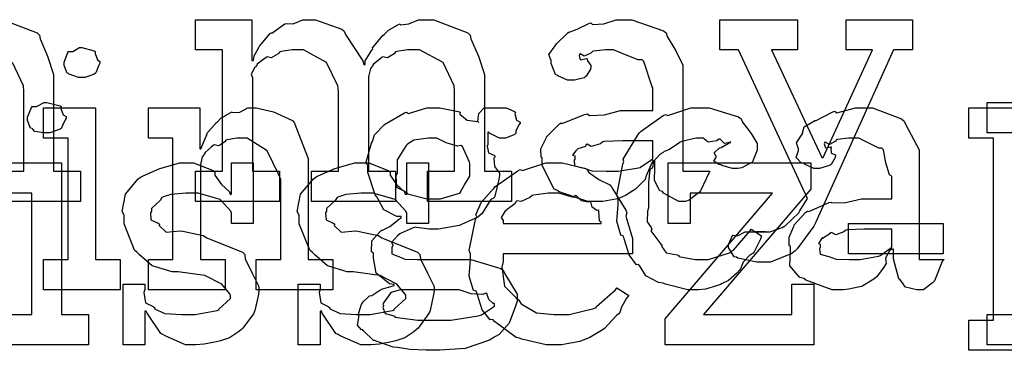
# Model space of a CAD drawing. Extents: x 0 to 8.5, y 0 to 11.
# Tile 20 of 256: x 2.705 to 3.156, y 2.175 to 2.327. Entities that reach past the tile are written whole.
import ezdxf

# ---------------------------------------------------------------- set-up
doc = ezdxf.new("R2010")
doc.units = 0
doc.layers.get('0').update_dxf_attribs({"linetype": 'CONTINUOUS'})

msp = doc.modelspace()

# ---------------------------------------------------------------- linework, layer by layer
at = {"color": 0}
for points in [[(2.69754, 2.32693), (2.71306, 2.32096), (2.71414, 2.31976), (2.71446, 2.31808), (2.71789, 2.31028), (2.72065, 2.30181), (2.72065, 2.29893), (2.72065, 2.25749), (2.73301, 2.25749), (2.73301, 2.2436), (2.69461, 2.2436)], [(2.69461, 2.25749), (2.70697, 2.25749), (2.70697, 2.29417), (2.70682, 2.2966), (2.70176, 2.30724)], [(3.17844, 2.17535), (3.14025, 2.17535), (3.14025, 2.18924), (3.14025, 2.18924), (3.15153, 2.18924), (3.15153, 2.27257), (3.14025, 2.27257), (3.14025, 2.28646), (3.16411, 2.28646)]]:
    msp.add_lwpolyline(points, dxfattribs=at)
for points in [[(2.78575, 2.25749), (2.79812, 2.25749), (2.79812, 2.31304), (2.78575, 2.31304), (2.78575, 2.32693), (2.81158, 2.32693), (2.81158, 2.30826), (2.81222, 2.30826), (2.81222, 2.30826), (2.8125, 2.31039), (2.81472, 2.31424), (2.81506, 2.31478), (2.815, 2.31483), (2.81972, 2.32042), (2.82026, 2.32086), (2.82064, 2.32069), (2.82656, 2.32497), (2.82721, 2.32519), (2.82721, 2.32514), (2.83051, 2.32497), (2.83485, 2.32693), (2.83632, 2.32693), (2.84071, 2.32693), (2.85281, 2.3226), (2.85389, 2.32172), (2.85439, 2.32021), (2.86236, 2.30806), (2.86279, 2.30632), (2.86344, 2.30632), (2.86344, 2.30811), (2.86654, 2.31293), (2.86692, 2.31347), (2.86675, 2.31407), (2.87158, 2.31972), (2.87213, 2.32021), (2.87213, 2.32021), (2.87414, 2.32206), (2.87879, 2.32471), (2.8795, 2.32497), (2.87967, 2.3246), (2.88351, 2.32497), (2.88797, 2.32693), (2.88949, 2.32693), (2.89501, 2.32693), (2.91054, 2.32096), (2.91162, 2.31976), (2.91194, 2.31808), (2.91536, 2.31028), (2.91812, 2.30181), (2.91812, 2.29893), (2.91812, 2.25749), (2.9305, 2.25749), (2.9305, 2.2436), (2.89208, 2.2436), (2.89208, 2.25749), (2.90446, 2.25749), (2.90446, 2.29417), (2.90429, 2.2966), (2.89925, 2.30724), (2.88835, 2.31304), (2.88471, 2.31304), (2.88286, 2.31304), (2.87793, 2.31233), (2.87733, 2.31218), (2.87674, 2.31131), (2.87364, 2.30946), (2.87147, 2.30985), (2.87104, 2.30957), (2.87011, 2.30881), (2.86735, 2.30647), (2.86686, 2.30572), (2.86669, 2.30544), (2.86589, 2.30453), (2.86496, 2.30083), (2.86496, 2.29958), (2.86496, 2.25749), (2.87733, 2.25749), (2.87733, 2.2436), (2.83892, 2.2436), (2.83892, 2.25749), (2.85129, 2.25749), (2.85129, 2.29417), (2.85092, 2.2966), (2.84581, 2.30724), (2.83524, 2.31304), (2.83176, 2.31304), (2.82992, 2.31304), (2.82493, 2.31233), (2.82437, 2.31218), (2.82362, 2.31131), (2.82036, 2.30946), (2.81847, 2.30985), (2.81808, 2.30957), (2.817, 2.30881), (2.81392, 2.30647), (2.81364, 2.30567), (2.81353, 2.30544), (2.81278, 2.30479), (2.81119, 2.30203), (2.81179, 2.30024), (2.81179, 2.29958), (2.81179, 2.25749), (2.82417, 2.25749), (2.82417, 2.2436), (2.78575, 2.2436), (2.78575, 2.25749)], [(2.97021, 2.2436), (2.9655, 2.2436), (2.95247, 2.24794), (2.95133, 2.24881), (2.95008, 2.24929), (2.94461, 2.26004), (2.94461, 2.26357), (2.94407, 2.26383), (2.94401, 2.26774), (2.94624, 2.27225), (2.94656, 2.27289), (2.94646, 2.273), (2.95253, 2.27919), (2.95329, 2.27962), (2.95378, 2.2794), (2.96397, 2.28353), (2.96522, 2.28375), (2.96636, 2.28299), (2.97319, 2.28336), (2.98053, 2.28526), (2.98301, 2.28526), (2.99539, 2.28526), (2.99539, 2.29568), (2.99507, 2.29622), (2.99121, 2.30778), (2.9904, 2.30849), (2.98856, 2.30849), (2.98275, 2.31076), (2.97738, 2.31304), (2.97564, 2.31304), (2.97364, 2.31304), (2.96821, 2.3125), (2.96761, 2.31239), (2.96696, 2.31164), (2.96382, 2.31022), (2.96208, 2.31125), (2.96175, 2.31108), (2.96175, 2.31087), (2.96149, 2.31054), (2.96203, 2.3086), (2.9649, 2.30914), (2.96522, 2.30892), (2.96539, 2.308), (2.96696, 2.30593), (2.96696, 2.30524), (2.96669, 2.30425), (2.96479, 2.301), (2.96436, 2.30067), (2.96392, 2.30029), (2.95936, 2.29915), (2.95785, 2.29915), (2.95622, 2.29915), (2.95176, 2.30117), (2.95133, 2.30154), (2.95079, 2.30176), (2.94874, 2.30681), (2.94874, 2.30849), (2.94857, 2.30849), (2.94769, 2.31093), (2.95053, 2.31489), (2.9509, 2.31543), (2.95117, 2.31581), (2.95632, 2.32086), (2.95697, 2.32129), (2.95697, 2.32124), (2.96067, 2.3226), (2.96599, 2.32519), (2.96696, 2.32542), (2.96767, 2.32465), (2.97287, 2.32503), (2.97851, 2.32693), (2.98042, 2.32693), (2.98568, 2.32693), (3.00017, 2.32189), (3.00146, 2.32086), (3.0019, 2.31922), (3.00592, 2.31272), (3.00906, 2.30615), (3.00906, 2.30393), (3.00906, 2.25749), (3.02143, 2.25749), (3.021, 2.25657), (3.01714, 2.24843), (3.01665, 2.24772), (3.01546, 2.2469), (3.01204, 2.24414), (3.01025, 2.2436), (3.00971, 2.2436), (3.00722, 2.2436), (3.00028, 2.2474), (2.99972, 2.24815), (2.99854, 2.24854), (2.9961, 2.25315), (2.99625, 2.25885), (2.99625, 2.26074), (2.99625, 2.26226), (2.99539, 2.26226), (2.99485, 2.26129), (2.99246, 2.25569), (2.99214, 2.2551), (2.99181, 2.25364), (2.98785, 2.24968), (2.98736, 2.24924), (2.98622, 2.24854), (2.98281, 2.24631), (2.98068, 2.24539), (2.97999, 2.24511), (2.97911, 2.24474), (2.97244, 2.2436), (2.97021, 2.2436)], [(3.04606, 2.21582), (3.04297, 2.21582), (3.03435, 2.21767), (3.03369, 2.21799), (3.03256, 2.21815), (3.03, 2.22244), (3.03, 2.22385), (3.03, 2.22385), (3.03179, 2.22792), (3.03217, 2.22819), (3.03217, 2.22819), (3.03418, 2.22781), (3.03771, 2.22971), (3.0389, 2.22971), (3.0389, 2.22971), (3.04329, 2.22971), (3.04476, 2.22971), (3.04476, 2.22971), (3.04693, 2.22971), (3.04693, 2.22971), (3.04656, 2.22971), (3.04568, 2.22971), (3.04542, 2.22971), (3.04471, 2.22971), (3.04308, 2.22971), (3.04258, 2.22971), (3.04368, 2.22971), (3.04611, 2.22971), (3.04693, 2.22971), (3.04904, 2.22971), (3.05469, 2.23172), (3.05539, 2.2321), (3.05587, 2.23226), (3.06222, 2.23844), (3.06278, 2.23926), (3.06625, 2.2449), (3.03456, 2.31304), (3.0261, 2.31304), (3.0261, 2.32693), (3.06168, 2.32693), (3.06168, 2.31304), (3.04975, 2.31304), (3.07275, 2.26378), (3.0734, 2.26378), (3.09597, 2.31304), (3.08404, 2.31304), (3.08404, 2.32693), (3.11442, 2.32693), (3.11442, 2.31304), (3.10574, 2.31304), (3.06993, 2.23383), (3.06913, 2.23221), (3.06158, 2.2219), (3.0606, 2.22103), (3.05903, 2.21972), (3.04926, 2.21582), (3.04606, 2.21582)], [(2.73356, 2.30035), (2.73204, 2.30035), (2.72781, 2.30197), (2.72749, 2.30231), (2.72678, 2.30246), (2.72553, 2.30593), (2.72553, 2.30707), (2.72553, 2.30751), (2.72553, 2.30751), (2.72715, 2.31196), (2.72749, 2.31228), (2.72749, 2.31228), (2.72939, 2.31228), (2.73247, 2.31424), (2.73356, 2.31424), (2.73356, 2.31424), (2.73926, 2.31261), (2.73964, 2.31228), (2.73964, 2.31136), (2.74078, 2.3086), (2.74181, 2.30778), (2.74181, 2.30751), (2.74181, 2.30707), (2.74132, 2.30604), (2.73996, 2.30263), (2.73964, 2.30231), (2.73899, 2.30181), (2.73492, 2.30035), (2.73356, 2.30035)], [(2.71756, 2.27513), (2.71615, 2.27513), (2.71197, 2.27561), (2.71115, 2.27681), (2.71083, 2.27707), (2.71007, 2.27724), (2.70865, 2.28071), (2.70865, 2.28185), (2.70865, 2.28228), (2.70865, 2.28228), (2.71044, 2.28674), (2.71083, 2.28706), (2.71083, 2.28706), (2.71278, 2.28706), (2.71636, 2.28901), (2.71756, 2.28901), (2.71756, 2.28901), (2.72368, 2.28737), (2.72407, 2.28706), (2.72396, 2.28618), (2.72504, 2.28336), (2.72646, 2.28256), (2.72646, 2.28228), (2.72646, 2.28185), (2.72592, 2.28108), (2.72472, 2.27843), (2.72428, 2.27729), (2.72407, 2.27707), (2.72314, 2.27658), (2.71892, 2.27513), (2.71756, 2.27513)], [(3.1486, 2.19179), (3.16118, 2.19179), (3.16118, 2.27513), (3.1486, 2.27513), (3.1486, 2.28901), (3.23475, 2.28901), (3.23475, 2.26124), (3.2226, 2.26124), (3.2226, 2.27513), (3.17551, 2.27513), (3.17551, 2.23346), (3.2085, 2.23346), (3.2085, 2.24735), (3.21847, 2.24735), (3.21847, 2.20568), (3.2085, 2.20568), (3.2085, 2.21957), (3.17551, 2.21957), (3.17551, 2.19179), (3.19135, 2.19179), (3.19135, 2.1779), (3.1486, 2.1779), (3.1486, 2.19179)], [(2.71599, 2.21701), (2.72726, 2.21701), (2.72726, 2.27257), (2.71599, 2.27257), (2.71599, 2.28646), (2.73986, 2.28646), (2.73986, 2.21701), (2.75114, 2.21701), (2.75114, 2.20313), (2.71599, 2.20313), (2.71599, 2.21701)], [(2.76406, 2.21701), (2.77533, 2.21701), (2.77533, 2.27257), (2.76406, 2.27257), (2.76406, 2.28646), (2.78771, 2.28646), (2.78771, 2.26779), (2.78814, 2.26779), (2.78814, 2.26779), (2.79064, 2.27354), (2.79096, 2.27408), (2.79069, 2.27458), (2.79525, 2.27974), (2.79574, 2.28017), (2.79574, 2.28017), (2.79736, 2.28179), (2.80181, 2.28444), (2.80246, 2.28472), (2.80257, 2.2844), (2.80593, 2.2845), (2.80968, 2.28646), (2.81093, 2.28646), (2.81353, 2.28646), (2.8214, 2.28472), (2.83008, 2.28071), (2.83111, 2.27951), (2.83171, 2.27778), (2.8374, 2.26329), (2.8374, 2.25846), (2.8374, 2.21701), (2.84868, 2.21701), (2.84868, 2.20313), (2.81353, 2.20313), (2.81353, 2.21701), (2.82482, 2.21701), (2.82482, 2.25369), (2.82374, 2.25612), (2.81858, 2.26676), (2.8094, 2.27257), (2.80638, 2.27257), (2.80469, 2.27257), (2.80018, 2.27186), (2.79964, 2.27171), (2.79915, 2.27089), (2.79633, 2.26915), (2.79417, 2.26958), (2.79378, 2.26932), (2.79292, 2.2685), (2.79015, 2.26606), (2.78961, 2.26525), (2.78944, 2.26497), (2.78874, 2.26406), (2.78792, 2.26053), (2.78792, 2.25933), (2.78792, 2.21701), (2.79921, 2.21701), (2.79921, 2.20313), (2.76406, 2.20313), (2.76406, 2.21701)], [(2.89393, 2.17535), (2.89139, 2.17535), (2.8839, 2.17567), (2.87939, 2.17643), (2.87831, 2.17665), (2.87636, 2.17676), (2.86854, 2.17958), (2.86789, 2.1799), (2.86724, 2.17985), (2.86253, 2.1844), (2.86225, 2.1849), (2.86182, 2.18479), (2.85992, 2.1869), (2.86051, 2.19032), (2.86051, 2.1914), (2.86029, 2.19151), (2.8616, 2.19601), (2.86182, 2.1964), (2.86182, 2.1964), (2.86247, 2.1976), (2.86513, 2.20003), (2.8655, 2.20031), (2.8655, 2.20031), (2.86654, 2.20042), (2.87022, 2.2029), (2.87071, 2.20313), (2.87099, 2.20335), (2.87625, 2.20497), (2.87679, 2.20508), (2.87679, 2.20551), (2.87457, 2.20589), (2.86849, 2.21067), (2.86724, 2.21756), (2.86724, 2.21983), (2.86643, 2.22049), (2.86649, 2.22553), (2.87028, 2.22982), (2.87093, 2.23047), (2.8711, 2.23025), (2.87472, 2.2321), (2.87918, 2.23568), (2.88004, 2.23589), (2.88004, 2.23676), (2.87804, 2.23676), (2.87207, 2.23981), (2.86942, 2.24468), (2.86876, 2.24567), (2.868, 2.24664), (2.86464, 2.25683), (2.86464, 2.26019), (2.86372, 2.26112), (2.86643, 2.27029), (2.86681, 2.27106), (2.86681, 2.27106), (2.86778, 2.27408), (2.87224, 2.27875), (2.87289, 2.27929), (2.87315, 2.27935), (2.88151, 2.28424), (2.88243, 2.2845), (2.88331, 2.28386), (2.89176, 2.28646), (2.89458, 2.28646), (2.89768, 2.28646), (2.90608, 2.28483), (2.90696, 2.2845), (2.9069, 2.28364), (2.91026, 2.28082), (2.91504, 2.28022), (2.91564, 2.27974), (2.9151, 2.28028), (2.91564, 2.2839), (2.91808, 2.28646), (2.91889, 2.28646), (2.91889, 2.28646), (2.92475, 2.28646), (2.92671, 2.28646), (2.92811, 2.28646), (2.93197, 2.28483), (2.93235, 2.2845), (2.93207, 2.28375), (2.93283, 2.28093), (2.93451, 2.27989), (2.93451, 2.27951), (2.93386, 2.27875), (2.93257, 2.27588), (2.93251, 2.27474), (2.93235, 2.27453), (2.93126, 2.27403), (2.92785, 2.27257), (2.92671, 2.27257), (2.92507, 2.27257), (2.92051, 2.27496), (2.92019, 2.27539), (2.91976, 2.27539), (2.91976, 2.26975), (2.91938, 2.26899), (2.92003, 2.2659), (2.92269, 2.26471), (2.92301, 2.26411), (2.92242, 2.2634), (2.92275, 2.2596), (2.92497, 2.25651), (2.92497, 2.25543), (2.92481, 2.25364), (2.92296, 2.24599), (2.92258, 2.24522), (2.92111, 2.24447), (2.91694, 2.23796), (2.91629, 2.23742), (2.91504, 2.23639), (2.90767, 2.23296), (2.90674, 2.23264), (2.90489, 2.23221), (2.89714, 2.2309), (2.89458, 2.2309), (2.89258, 2.2309), (2.88721, 2.23167), (2.88656, 2.23178), (2.88547, 2.23156), (2.87993, 2.22911), (2.87939, 2.22874), (2.87836, 2.22786), (2.87549, 2.22483), (2.87614, 2.22368), (2.87614, 2.22331), (2.87565, 2.2226), (2.87576, 2.21951), (2.87847, 2.21858), (2.87896, 2.21832), (2.87896, 2.21832), (2.88157, 2.21718), (2.8871, 2.21701), (2.88894, 2.21701), (2.90696, 2.21701), (2.91189, 2.21701), (2.92563, 2.21289), (2.92671, 2.21203), (2.92751, 2.21044), (2.93321, 2.20107), (2.93321, 2.19792), (2.9324, 2.19553), (2.92947, 2.18772), (2.92486, 2.18267), (2.92324, 2.18164), (2.92046, 2.18007), (2.90929, 2.17617), (2.89774, 2.17535), (2.89393, 2.17535)], [(3.01525, 2.20313), (3.01144, 2.20313), (3.00114, 2.20568), (3.00006, 2.20617), (2.99799, 2.20637), (2.99214, 2.20942), (2.98953, 2.21376), (2.98876, 2.21463), (2.98779, 2.21457), (2.98443, 2.21918), (2.98221, 2.2264), (2.98182, 2.22765), (2.98062, 2.22808), (2.97885, 2.23454), (2.97944, 2.24224), (2.97944, 2.24479), (2.97885, 2.24642), (2.98161, 2.26069), (2.98204, 2.26193), (2.98167, 2.26297), (2.98861, 2.27431), (2.98942, 2.27518), (2.98996, 2.27588), (3, 2.28299), (3.00114, 2.28342), (3.00222, 2.28304), (3.01281, 2.28646), (3.01633, 2.28646), (3.02121, 2.28646), (3.03467, 2.28233), (3.03586, 2.28147), (3.0364, 2.27989), (3.04036, 2.27468), (3.04324, 2.27018), (3.04324, 2.26867), (3.04312, 2.26704), (3.04107, 2.26172), (3.04064, 2.26129), (3.03944, 2.26079), (3.03608, 2.259), (3.03429, 2.25868), (3.03369, 2.25868), (3.0319, 2.25868), (3.02692, 2.26014), (3.02653, 2.26042), (3.02567, 2.26053), (3.02333, 2.2621), (3.02436, 2.26394), (3.02436, 2.26454), (3.02419, 2.26454), (3.02349, 2.26585), (3.02576, 2.26801), (3.0261, 2.26824), (3.0261, 2.26824), (3.02664, 2.26839), (3.03033, 2.27051), (3.03088, 2.27061), (3.03088, 2.27106), (3.03054, 2.27061), (3.02821, 2.27013), (3.02621, 2.27208), (3.02567, 2.27214), (3.02468, 2.27143), (3.02067, 2.27078), (3.01839, 2.27257), (3.01764, 2.27257), (3.01519, 2.27257), (3.00863, 2.27115), (3.00786, 2.27083), (3.00672, 2.26981), (3.00265, 2.26725), (3.00054, 2.26654), (3.00006, 2.26606), (2.99875, 2.26525), (2.99556, 2.26183), (2.99533, 2.25956), (2.99507, 2.2589), (2.99403, 2.25825), (2.99333, 2.25222), (2.99333, 2.25022), (2.99333, 2.24067), (2.99283, 2.23921), (2.99278, 2.23432), (2.99457, 2.23167), (2.99485, 2.2309), (2.99442, 2.23019), (2.99908, 2.22407), (2.99963, 2.22353), (2.99935, 2.22304), (3.00146, 2.22), (3.00646, 2.21907), (3.00722, 2.21875), (3.00732, 2.21832), (3.01471, 2.21701), (3.01719, 2.21701), (3.02083, 2.21701), (3.03088, 2.22026), (3.03174, 2.22092), (3.03233, 2.22125), (3.03988, 2.22993), (3.04042, 2.2309), (3.04519, 2.22786), (3.04471, 2.22629), (3.04172, 2.22049), (3.04129, 2.21983), (3.03999, 2.21912), (3.03674, 2.21571), (3.0356, 2.21272), (3.035, 2.21203), (3.0339, 2.21078), (3.03006, 2.20736), (3.02713, 2.20594), (3.02632, 2.20551), (3.02458, 2.20497), (3.01947, 2.20344), (3.01628, 2.20313), (3.01525, 2.20313)], [(3.08188, 2.20313), (3.07753, 2.20313), (3.06554, 2.20747), (3.06451, 2.20833), (3.06272, 2.20871), (3.05821, 2.21408), (3.05843, 2.22086), (3.05843, 2.2231), (3.05789, 2.22342), (3.05789, 2.22726), (3.05985, 2.23178), (3.06017, 2.23242), (3.05994, 2.23269), (3.06554, 2.23872), (3.06625, 2.23915), (3.06685, 2.23893), (3.07617, 2.24306), (3.07731, 2.24328), (3.07731, 2.24306), (3.08311, 2.24289), (3.09093, 2.24479), (3.09358, 2.24479), (3.10487, 2.24479), (3.10487, 2.25521), (3.10385, 2.25575), (3.10215, 2.26133), (3.10107, 2.26731), (3.10032, 2.26801), (3.0989, 2.26801), (3.08985, 2.27257), (3.08686, 2.27257), (3.08501, 2.27257), (3.08003, 2.27203), (3.07949, 2.27192), (3.07904, 2.27121), (3.07633, 2.26975), (3.07437, 2.27078), (3.07406, 2.27061), (3.07406, 2.2704), (3.07383, 2.27001), (3.07454, 2.26812), (3.07704, 2.26867), (3.07731, 2.26844), (3.07693, 2.26801), (3.07704, 2.26568), (3.07904, 2.26503), (3.07904, 2.26476), (3.079, 2.26378), (3.07704, 2.26053), (3.07667, 2.26019), (3.07525, 2.25982), (3.07172, 2.25868), (3.07058, 2.25868), (3.06907, 2.25868), (3.06489, 2.26069), (3.06451, 2.26107), (3.06353, 2.26118), (3.06099, 2.26372), (3.06213, 2.26699), (3.06213, 2.26801), (3.06196, 2.26801), (3.06114, 2.27046), (3.06375, 2.27442), (3.06407, 2.27496), (3.06396, 2.27501), (3.06478, 2.27778), (3.06907, 2.28039), (3.06972, 2.28082), (3.06988, 2.2806), (3.0779, 2.28472), (3.07883, 2.28494), (3.07969, 2.28418), (3.08832, 2.28646), (3.09119, 2.28646), (3.09603, 2.28646), (3.10932, 2.28142), (3.11051, 2.28039), (3.11133, 2.27875), (3.11746, 2.26731), (3.11746, 2.26346), (3.11746, 2.21701), (3.12896, 2.21701), (3.12793, 2.2161), (3.12483, 2.20796), (3.1244, 2.20725), (3.12358, 2.20622), (3.11947, 2.20313), (3.11811, 2.20313), (3.11637, 2.20313), (3.11122, 2.20426), (3.10932, 2.20692), (3.10878, 2.20768), (3.10807, 2.20811), (3.10574, 2.21724), (3.10574, 2.22026), (3.10574, 2.22179), (3.10487, 2.22179), (3.10389, 2.22103), (3.10206, 2.21756), (3.10232, 2.21522), (3.10206, 2.21463), (3.10124, 2.21354), (3.09879, 2.21012), (3.09782, 2.2091), (3.0975, 2.20876), (3.09663, 2.2079), (3.09164, 2.20497), (3.09099, 2.20464), (3.08951, 2.20432), (3.08518, 2.20335), (3.08268, 2.20313), (3.08188, 2.20313)], [(2.89481, 2.24479), (2.89794, 2.24479), (2.90668, 2.24735), (2.90739, 2.24783), (2.90717, 2.24804), (2.90896, 2.25125), (2.91151, 2.25521), (2.91151, 2.25651), (2.91151, 2.26085), (2.91135, 2.26161), (2.90804, 2.26882), (2.90739, 2.26932), (2.90582, 2.26899), (2.90067, 2.27046), (2.89626, 2.27257), (2.89481, 2.27257), (2.89253, 2.27257), (2.88574, 2.27175), (2.88286, 2.26986), (2.88222, 2.26932), (2.88146, 2.26796), (2.8781, 2.26264), (2.8781, 2.26085), (2.8781, 2.25651), (2.8775, 2.25521), (2.87782, 2.25017), (2.88151, 2.24837), (2.88222, 2.24783), (2.88286, 2.24707), (2.89182, 2.24479), (2.89481, 2.24479)], [(2.97607, 2.25749), (2.97949, 2.25749), (2.98876, 2.25896), (2.98975, 2.25922), (2.98969, 2.25939), (2.99539, 2.26318), (2.99539, 2.26443), (2.99539, 2.27138), (2.98454, 2.27138), (2.9815, 2.27138), (2.97319, 2.27106), (2.97239, 2.27094), (2.97131, 2.27007), (2.96701, 2.26872), (2.96522, 2.26981), (2.96479, 2.26964), (2.96442, 2.26882), (2.96089, 2.26768), (2.96067, 2.26747), (2.96007, 2.26687), (2.9585, 2.26481), (2.95958, 2.26454), (2.95958, 2.26443), (2.95958, 2.26292), (2.95921, 2.26247), (2.95947, 2.25987), (2.96317, 2.25906), (2.96392, 2.25879), (2.96392, 2.25879), (2.96739, 2.25765), (2.9739, 2.25749), (2.97607, 2.25749)], [(2.69824, 2.19179), (2.71061, 2.19179), (2.71061, 2.24735), (2.69824, 2.24735), (2.69824, 2.26124), (2.72428, 2.26124), (2.72428, 2.19179), (2.73665, 2.19179), (2.73665, 2.1779), (2.69824, 2.1779), (2.69824, 2.19179)], [(2.78461, 2.1779), (2.78114, 2.1779), (2.77171, 2.18192), (2.77072, 2.18267), (2.76975, 2.18311), (2.76346, 2.19233), (2.76313, 2.19331), (2.76247, 2.19331), (2.76247, 2.1779), (2.7525, 2.1779), (2.7525, 2.20568), (2.76247, 2.20568), (2.76247, 2.20329), (2.76204, 2.20193), (2.76281, 2.19715), (2.76628, 2.19536), (2.76704, 2.19482), (2.76693, 2.19439), (2.77165, 2.19217), (2.77924, 2.19179), (2.78179, 2.19179), (2.78549, 2.19179), (2.79568, 2.19362), (2.79656, 2.19396), (2.79639, 2.19417), (2.80176, 2.19906), (2.80176, 2.20068), (2.80143, 2.20117), (2.79775, 2.20562), (2.78999, 2.20969), (2.78765, 2.21001), (2.77767, 2.21132), (2.77496, 2.21132), (2.76585, 2.21414), (2.76004, 2.21918), (2.759, 2.22021), (2.75776, 2.22125), (2.75293, 2.23335), (2.75293, 2.23736), (2.75206, 2.23893), (2.75358, 2.2469), (2.75944, 2.2539), (2.76074, 2.25493), (2.76167, 2.25537), (2.76926, 2.25874), (2.77849, 2.26124), (2.78157, 2.26124), (2.78483, 2.26124), (2.79372, 2.25782), (2.7946, 2.25711), (2.7946, 2.25569), (2.79758, 2.25142), (2.80122, 2.24799), (2.80154, 2.2469), (2.80219, 2.2469), (2.80219, 2.26124), (2.81218, 2.26124), (2.81218, 2.23346), (2.80219, 2.23346), (2.80219, 2.23801), (2.80181, 2.23921), (2.79699, 2.24447), (2.78689, 2.24735), (2.78353, 2.24735), (2.78119, 2.24735), (2.77431, 2.24685), (2.77106, 2.24571), (2.77029, 2.24539), (2.76947, 2.24408), (2.76551, 2.24035), (2.76551, 2.2391), (2.76503, 2.23844), (2.76525, 2.23519), (2.76856, 2.23367), (2.76921, 2.23324), (2.76899, 2.23258), (2.77219, 2.22949), (2.77869, 2.23014), (2.77983, 2.22999), (2.78917, 2.22803), (2.79085, 2.22689), (2.80718, 2.22038), (2.80826, 2.21935), (2.80849, 2.21724), (2.81185, 2.21044), (2.81478, 2.20458), (2.81478, 2.20264), (2.81451, 2.2009), (2.81293, 2.19362), (2.81261, 2.19287), (2.81222, 2.19206), (2.8074, 2.18544), (2.80675, 2.18485), (2.80544, 2.18381), (2.80126, 2.18104), (2.79812, 2.17996), (2.79719, 2.17964), (2.79531, 2.17925), (2.78965, 2.17811), (2.78586, 2.1779), (2.78461, 2.1779)], [(2.8649, 2.1779), (2.86143, 2.1779), (2.852, 2.18192), (2.85101, 2.18267), (2.85004, 2.18311), (2.84375, 2.19233), (2.84343, 2.19331), (2.84278, 2.19331), (2.84278, 2.1779), (2.83279, 2.1779), (2.83279, 2.20568), (2.84278, 2.20568), (2.84278, 2.20329), (2.84233, 2.20193), (2.8431, 2.19715), (2.84657, 2.19536), (2.84733, 2.19482), (2.84722, 2.19439), (2.85194, 2.19217), (2.85954, 2.19179), (2.86208, 2.19179), (2.86578, 2.19179), (2.87597, 2.19362), (2.87685, 2.19396), (2.87668, 2.19417), (2.88206, 2.19906), (2.88206, 2.20068), (2.88172, 2.20117), (2.87804, 2.20562), (2.87028, 2.20969), (2.86794, 2.21001), (2.85796, 2.21132), (2.85525, 2.21132), (2.84614, 2.21414), (2.84033, 2.21918), (2.83931, 2.22021), (2.83806, 2.22125), (2.83322, 2.23335), (2.83322, 2.23736), (2.83236, 2.23893), (2.83388, 2.2469), (2.83974, 2.2539), (2.84104, 2.25493), (2.84196, 2.25537), (2.84956, 2.25874), (2.85878, 2.26124), (2.86187, 2.26124), (2.86513, 2.26124), (2.87403, 2.25782), (2.87489, 2.25711), (2.87489, 2.25569), (2.87788, 2.25142), (2.88151, 2.24799), (2.88183, 2.2469), (2.88249, 2.2469), (2.88249, 2.26124), (2.89247, 2.26124), (2.89247, 2.23346), (2.88249, 2.23346), (2.88249, 2.23801), (2.88211, 2.23921), (2.87728, 2.24447), (2.86719, 2.24735), (2.86382, 2.24735), (2.86149, 2.24735), (2.8546, 2.24685), (2.85135, 2.24571), (2.85058, 2.24539), (2.84978, 2.24408), (2.84581, 2.24035), (2.84581, 2.2391), (2.84532, 2.23844), (2.84554, 2.23519), (2.84885, 2.23367), (2.8495, 2.23324), (2.84928, 2.23258), (2.85249, 2.22949), (2.859, 2.23014), (2.86014, 2.22999), (2.86947, 2.22803), (2.87115, 2.22689), (2.88747, 2.22038), (2.88857, 2.21935), (2.88878, 2.21724), (2.89214, 2.21044), (2.89507, 2.20458), (2.89507, 2.20264), (2.89481, 2.2009), (2.89324, 2.19362), (2.8929, 2.19287), (2.89253, 2.19206), (2.88769, 2.18544), (2.88704, 2.18485), (2.88574, 2.18381), (2.88157, 2.18104), (2.87842, 2.17996), (2.8775, 2.17964), (2.8756, 2.17925), (2.86996, 2.17811), (2.86615, 2.1779), (2.8649, 2.1779)], [(2.95063, 2.1779), (2.9465, 2.1779), (2.93533, 2.18044), (2.93414, 2.18093), (2.93272, 2.18121), (2.92279, 2.18853), (2.92199, 2.1894), (2.92079, 2.18935), (2.91704, 2.19396), (2.91482, 2.20117), (2.91439, 2.20242), (2.91314, 2.20281), (2.91114, 2.20931), (2.91178, 2.21701), (2.91178, 2.21957), (2.91114, 2.22114), (2.91411, 2.23525), (2.91461, 2.23649), (2.91417, 2.23753), (2.91661, 2.24317), (2.92156, 2.24864), (2.92242, 2.24951), (2.9229, 2.25028), (2.93338, 2.25771), (2.93457, 2.25819), (2.93554, 2.25782), (2.94635, 2.26124), (2.94997, 2.26124), (2.95378, 2.26124), (2.96403, 2.2589), (2.96517, 2.2584), (2.96582, 2.25706), (2.97065, 2.25364), (2.97569, 2.25125), (2.97646, 2.25037), (2.97694, 2.24929), (2.98296, 2.23964), (2.9834, 2.23844), (2.98301, 2.23687), (2.986, 2.22667), (2.986, 2.22325), (2.986, 2.21957), (2.92676, 2.21957), (2.92676, 2.2161), (2.92606, 2.21349), (2.9274, 2.20469), (2.93272, 2.19937), (2.93392, 2.19829), (2.93494, 2.19667), (2.94194, 2.1926), (2.95008, 2.19179), (2.95281, 2.19179), (2.95692, 2.19179), (2.96826, 2.1945), (2.96929, 2.19504), (2.96951, 2.19536), (2.97825, 2.20307), (2.97885, 2.20394), (2.98426, 2.20047), (2.98329, 2.19928), (2.98101, 2.1951), (2.98014, 2.19265), (2.97971, 2.192), (2.97874, 2.19129), (2.97325, 2.18539), (2.97254, 2.18485), (2.97103, 2.18392), (2.96647, 2.18121), (2.96386, 2.18018), (2.963, 2.17985), (2.96181, 2.17936), (2.9534, 2.1779), (2.95063, 2.1779)], [(3.00092, 2.18983), (3.05018, 2.24735), (3.01243, 2.24735), (3.01243, 2.23346), (3.00244, 2.23346), (3.00244, 2.26124), (3.06776, 2.26124), (3.06776, 2.24929), (3.0185, 2.19179), (3.05908, 2.19179), (3.05908, 2.20568), (3.06907, 2.20568), (3.06907, 2.1779), (3.00092, 2.1779), (3.00092, 2.18983)], [(2.92676, 2.23346), (2.97168, 2.23346), (2.97168, 2.23432), (2.97092, 2.2346), (2.9706, 2.23915), (2.97038, 2.23953), (2.96967, 2.23947), (2.9675, 2.241), (2.9669, 2.24337), (2.96647, 2.24365), (2.96576, 2.24328), (2.96263, 2.24393), (2.96039, 2.24615), (2.95975, 2.24625), (2.95904, 2.24539), (2.95221, 2.24735), (2.94997, 2.24735), (2.94749, 2.24735), (2.94069, 2.24647), (2.94, 2.24625), (2.93892, 2.24539), (2.93494, 2.2436), (2.93306, 2.24393), (2.93261, 2.24365), (2.93207, 2.24251), (2.9285, 2.23996), (2.92828, 2.23953), (2.92751, 2.23893), (2.92583, 2.23628), (2.92676, 2.23481), (2.92676, 2.23432), (2.92676, 2.23346)], [(3.08729, 2.21701), (3.09039, 2.21701), (3.09879, 2.21847), (3.09967, 2.21875), (3.09993, 2.21892), (3.10487, 2.22271), (3.10487, 2.22396), (3.10487, 2.2309), (3.09489, 2.2309), (3.09212, 2.2309), (3.08458, 2.23058), (3.08382, 2.23047), (3.08296, 2.22965), (3.07921, 2.22825), (3.07731, 2.22933), (3.07688, 2.22917), (3.07601, 2.22846), (3.07308, 2.22667), (3.07319, 2.227), (3.07319, 2.227), (3.07264, 2.2264), (3.07129, 2.22433), (3.0721, 2.22407), (3.0721, 2.22396), (3.0721, 2.22244), (3.07172, 2.22194), (3.0721, 2.2194), (3.07536, 2.21858), (3.07601, 2.21832), (3.07601, 2.21832), (3.07932, 2.21718), (3.08529, 2.21701), (3.08729, 2.21701)], [(3.08507, 2.23346), (3.12847, 2.23346), (3.12847, 2.21957), (3.08507, 2.21957), (3.08507, 2.23346)], [(2.87181, 2.19575), (2.87158, 2.19499), (2.87261, 2.19217), (2.87614, 2.19125), (2.87701, 2.19097), (2.87711, 2.19054), (2.88758, 2.18924), (2.89111, 2.18924), (2.89828, 2.18924), (2.90278, 2.18924), (2.91521, 2.19108), (2.91629, 2.1914), (2.91678, 2.19157), (2.92279, 2.19553), (2.92279, 2.19683), (2.92215, 2.19678), (2.92008, 2.19862), (2.91922, 2.20139), (2.91868, 2.20161), (2.91737, 2.2009), (2.91206, 2.20122), (2.90657, 2.20313), (2.90479, 2.20313), (2.88112, 2.20313), (2.87961, 2.20301), (2.87517, 2.20188), (2.87429, 2.20042), (2.87397, 2.20008), (2.87337, 2.19928), (2.87158, 2.19672), (2.87181, 2.19601), (2.87181, 2.19575)]]:
    msp.add_lwpolyline(points, close=True, dxfattribs=at)

doc.saveas('drawing.dxf')
